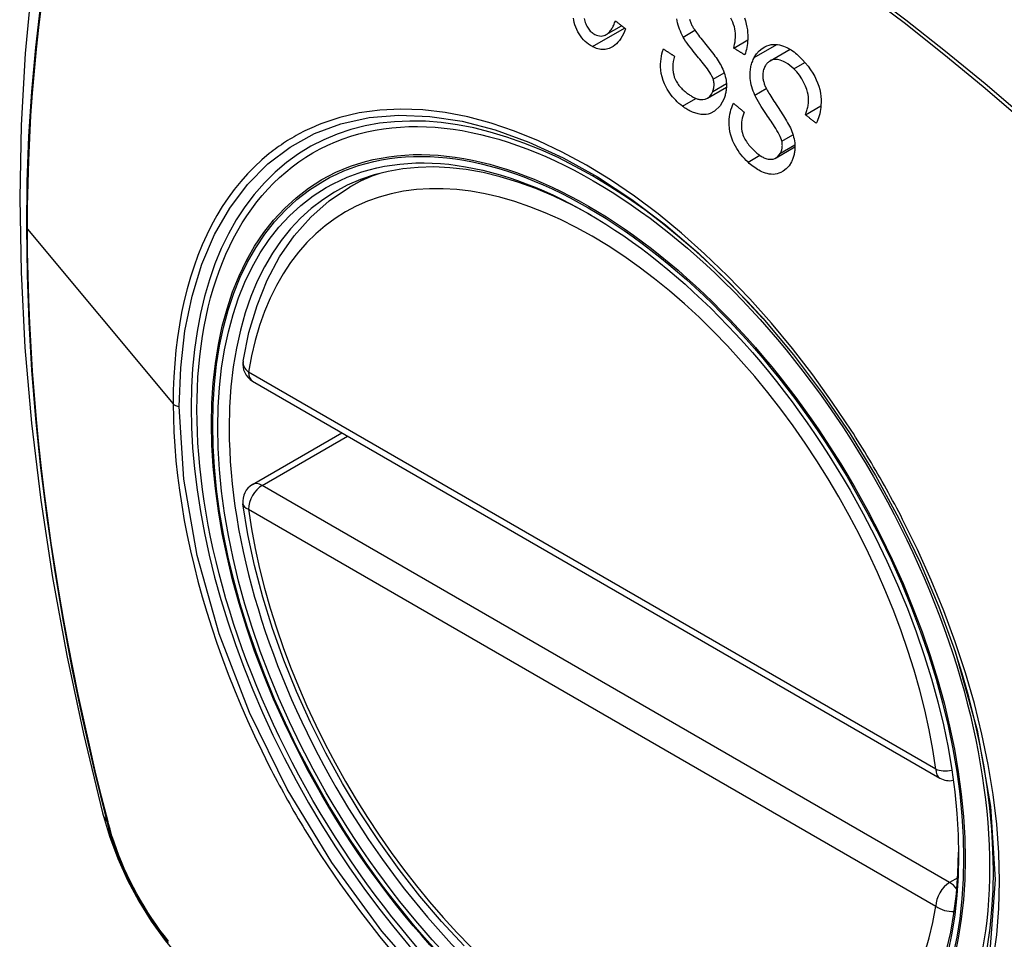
# Model space of a CAD drawing. Header units: inches. Extents: x 20 to 506, y 54 to 236.
# Tile 144 of 245: x 430.492 to 431.094, y 217.267 to 217.828. Entities that reach past the tile are written whole.
import ezdxf

# ---------------------------------------------------------------- set-up
doc = ezdxf.new("R2010")
doc.units = ezdxf.units.IN
doc.header["$MEASUREMENT"] = 0
doc.layers.add('Visible Edges(ANSI)', color=7, linetype='Continuous', lineweight=25)
doc.layers.add('Visible Tangent Edges(ANSI)', color=7, linetype='Continuous', lineweight=25)

msp = doc.modelspace()

# ---------------------------------------------------------------- linework, layer by layer
at = {"layer": 'Visible Edges(ANSI)'}
for p, q in [((430.85059, 217.81924), (430.85994, 217.82463)), ((430.92845, 217.81098), (430.93704, 217.81594)), ((430.95068, 217.80315), (430.96292, 217.81022)), ((430.91244, 217.78049), (430.92399, 217.78715)), ((430.97229, 217.77028), (430.98172, 217.77573)), ((430.9543, 217.74397), (430.96583, 217.75063)), ((430.69389, 217.72612), (430.70416, 217.73205)), ((430.63461, 217.60779), (431.05435, 217.36545)), ((430.63461, 217.54467), (430.68927, 217.57623))]:
    msp.add_line(p, q, dxfattribs=at)
at = {"layer": 'Visible Edges(ANSI)', "flags": 128}
for points in [[(430.5465, 218.0515), (430.53366, 218.01344), (430.5226, 217.97426), (430.5133, 217.93403), (430.50574, 217.89281), (430.4999, 217.85067), (430.49576, 217.80767), (430.49328, 217.76388), (430.49246, 217.71935), (430.49328, 217.67415), (430.4957, 217.62834), (430.49972, 217.58199), (430.50532, 217.53515), (430.51247, 217.4879), (430.52115, 217.44031), (430.53134, 217.39243), (430.54302, 217.34434)], [(430.84216, 217.81188), (430.84101, 217.81253), (430.83988, 217.81327), (430.83879, 217.81411), (430.83775, 217.81504), (430.83674, 217.81607), (430.83579, 217.81719), (430.83489, 217.81838), (430.83406, 217.81964), (430.8333, 217.82095), (430.83261, 217.82233), (430.83201, 217.82378), (430.83149, 217.82524), (430.83109, 217.82666), (430.83079, 217.82802), (430.83056, 217.82931)], [(430.83724, 217.82899), (430.83738, 217.82819), (430.83757, 217.8274), (430.8378, 217.82662), (430.83807, 217.82585), (430.83838, 217.8251), (430.83872, 217.82437), (430.8391, 217.82369), (430.8395, 217.82304), (430.83994, 217.82243), (430.84041, 217.82186), (430.8409, 217.82132), (430.84142, 217.82084), (430.84195, 217.82039), (430.84251, 217.81999), (430.84308, 217.81963), (430.84365, 217.81931)], [(430.84365, 217.81931), (430.84459, 217.81888), (430.84555, 217.81857), (430.8465, 217.81838), (430.84745, 217.81833), (430.8484, 217.81842), (430.84926, 217.81864), (430.84999, 217.81893), (430.8506, 217.81924), (430.85109, 217.81955), (430.85155, 217.8199), (430.852, 217.82028), (430.85242, 217.8207), (430.85283, 217.82116), (430.85322, 217.82164), (430.85359, 217.82215), (430.85394, 217.82269), (430.85428, 217.82325), (430.8546, 217.82383), (430.85491, 217.82443), (430.8552, 217.82504), (430.85547, 217.82567), (430.85574, 217.8263), (430.85598, 217.82695), (430.85622, 217.82759)], [(430.85622, 217.82759), (430.85648, 217.82739), (430.85674, 217.82718), (430.857, 217.82697), (430.85726, 217.82677), (430.85752, 217.82656), (430.85778, 217.82635), (430.85804, 217.82614), (430.8583, 217.82594), (430.85856, 217.82573), (430.85882, 217.82552), (430.85908, 217.82532), (430.85934, 217.82511), (430.8596, 217.8249), (430.85986, 217.8247), (430.86012, 217.82449), (430.86038, 217.82428), (430.86064, 217.82407), (430.8609, 217.82387), (430.86116, 217.82366), (430.86142, 217.82345), (430.86168, 217.82325), (430.86194, 217.82304), (430.8622, 217.82283), (430.86246, 217.82263)], [(430.8976, 217.81773), (430.89699, 217.81888), (430.89641, 217.82006), (430.89587, 217.82127), (430.89538, 217.8225), (430.89493, 217.82376), (430.89454, 217.82504), (430.89421, 217.82634), (430.89396, 217.82762), (430.89378, 217.82881)], [(430.90154, 217.82853), (430.90169, 217.82798), (430.90187, 217.82744), (430.90206, 217.82691), (430.90227, 217.82638), (430.90249, 217.82585), (430.90273, 217.82534), (430.90298, 217.82483), (430.90324, 217.82433), (430.90351, 217.82384), (430.90379, 217.82336), (430.90408, 217.82289), (430.90437, 217.82243)], [(430.92845, 217.81098), (430.92876, 217.81221), (430.92902, 217.81347), (430.92925, 217.81475), (430.92941, 217.81605), (430.92952, 217.81737), (430.92955, 217.8187), (430.92951, 217.82003), (430.92939, 217.82135), (430.92917, 217.82268), (430.92885, 217.82403), (430.92841, 217.82541), (430.9279, 217.82674), (430.92732, 217.828), (430.9267, 217.8292)], [(430.93502, 217.82939), (430.93565, 217.82755), (430.93616, 217.82565), (430.93655, 217.82381), (430.93682, 217.82206), (430.93698, 217.82042), (430.93707, 217.8189), (430.93709, 217.81752), (430.93706, 217.81625), (430.93698, 217.815), (430.93686, 217.81378), (430.93669, 217.81257), (430.93648, 217.81138), (430.93622, 217.81021), (430.93593, 217.80906), (430.9356, 217.80792), (430.93523, 217.80681)], [(430.86246, 217.82263), (430.86185, 217.82111), (430.86117, 217.81964), (430.86043, 217.81824), (430.85962, 217.81691), (430.85875, 217.81566), (430.8578, 217.81451), (430.85681, 217.8135), (430.85585, 217.81268), (430.85493, 217.81202), (430.85405, 217.81149), (430.85323, 217.81109), (430.85242, 217.81076), (430.8516, 217.8105), (430.85076, 217.8103), (430.84991, 217.81017), (430.84905, 217.81011), (430.84818, 217.81012), (430.84731, 217.81019), (430.84644, 217.81033), (430.84558, 217.81053), (430.84472, 217.81079), (430.84386, 217.8111), (430.843, 217.81146), (430.84216, 217.81188)], [(430.90437, 217.82243), (430.90476, 217.82182), (430.90523, 217.82115), (430.90576, 217.82042), (430.90634, 217.81963), (430.90698, 217.8188), (430.90767, 217.81792), (430.90839, 217.81701), (430.90914, 217.81606), (430.90992, 217.81509), (430.91072, 217.8141), (430.91152, 217.81309), (430.91234, 217.81208), (430.91315, 217.81106), (430.91395, 217.81005), (430.91474, 217.80904), (430.91551, 217.80805), (430.91624, 217.80708), (430.91696, 217.80612), (430.91766, 217.80514), (430.91836, 217.80414), (430.91903, 217.80315), (430.91965, 217.80216), (430.92022, 217.80119), (430.92073, 217.80026)], [(430.91596, 217.79204), (430.91563, 217.79294), (430.91516, 217.79392), (430.91458, 217.79497), (430.91391, 217.79608), (430.91316, 217.7972), (430.91237, 217.79832), (430.91157, 217.79941), (430.91079, 217.80044), (430.91002, 217.80142), (430.90926, 217.80236), (430.90851, 217.80329), (430.90776, 217.8042), (430.90699, 217.80512), (430.90621, 217.80606), (430.90541, 217.80702), (430.90459, 217.80804), (430.90373, 217.8091), (430.90284, 217.81024), (430.9019, 217.81145), (430.90095, 217.81272), (430.90001, 217.81402), (430.89912, 217.8153), (430.8983, 217.81655), (430.8976, 217.81773)], [(430.89714, 217.77554), (430.89608, 217.77637), (430.89504, 217.77725), (430.89402, 217.77817), (430.89303, 217.77913), (430.89206, 217.78014), (430.89113, 217.7812), (430.89023, 217.78231), (430.88937, 217.78346), (430.88856, 217.78467), (430.88776, 217.78596), (430.88693, 217.78748), (430.88612, 217.78922), (430.88535, 217.7912), (430.88471, 217.79338), (430.88425, 217.79553), (430.88397, 217.79756), (430.88385, 217.79946), (430.88383, 217.80119), (430.88391, 217.80281), (430.88407, 217.80441), (430.88431, 217.80596), (430.88463, 217.80749), (430.88503, 217.80898), (430.8855, 217.81043)], [(430.8855, 217.81043), (430.88577, 217.81025), (430.88605, 217.81007), (430.88633, 217.80989), (430.88661, 217.8097), (430.88689, 217.80952), (430.88717, 217.80934), (430.88745, 217.80916), (430.88773, 217.80898), (430.88801, 217.8088), (430.88829, 217.80861), (430.88857, 217.80843), (430.88885, 217.80825), (430.88913, 217.80807), (430.88941, 217.80789), (430.88969, 217.80771), (430.88997, 217.80752), (430.89025, 217.80734), (430.89053, 217.80716), (430.89081, 217.80698), (430.89109, 217.8068), (430.89137, 217.80662), (430.89165, 217.80643), (430.89193, 217.80625), (430.89221, 217.80607)], [(430.93523, 217.80681), (430.93495, 217.80698), (430.93466, 217.80715), (430.93438, 217.80733), (430.9341, 217.8075), (430.93381, 217.80767), (430.93353, 217.80785), (430.93325, 217.80802), (430.93297, 217.8082), (430.93268, 217.80837), (430.9324, 217.80854), (430.93212, 217.80872), (430.93184, 217.80889), (430.93155, 217.80907), (430.93127, 217.80924), (430.93099, 217.80941), (430.93071, 217.80959), (430.93042, 217.80976), (430.93014, 217.80994), (430.92986, 217.81011), (430.92958, 217.81028), (430.92929, 217.81046), (430.92901, 217.81063), (430.92873, 217.81081), (430.92845, 217.81098)], [(430.94102, 217.80518), (430.94243, 217.80741), (430.94408, 217.80934), (430.94584, 217.81081), (430.94745, 217.8118), (430.94877, 217.81241), (430.95002, 217.81283), (430.9513, 217.81311), (430.95262, 217.81325), (430.95395, 217.81325), (430.95527, 217.81313), (430.95652, 217.8129), (430.95772, 217.81259), (430.95883, 217.81222), (430.95986, 217.81181), (430.9608, 217.81138), (430.96172, 217.81091), (430.96263, 217.8104), (430.96353, 217.80984), (430.96441, 217.80924), (430.96529, 217.8086), (430.96615, 217.80792), (430.96699, 217.80721), (430.96782, 217.80647), (430.96863, 217.80569)], [(430.89221, 217.80607), (430.8918, 217.80451), (430.89149, 217.80289), (430.89128, 217.80124), (430.8912, 217.79955), (430.89125, 217.79786), (430.89146, 217.79616), (430.8918, 217.79459), (430.8922, 217.79331), (430.89258, 217.79232), (430.89293, 217.79156), (430.89329, 217.79085), (430.89369, 217.79015), (430.89412, 217.78948), (430.89456, 217.78884), (430.89503, 217.78822), (430.89552, 217.78762), (430.89602, 217.78704), (430.89654, 217.78649), (430.89707, 217.78595), (430.89761, 217.78543), (430.89816, 217.78494), (430.89872, 217.78446), (430.89929, 217.784), (430.89986, 217.78356)], [(430.94138, 217.78227), (430.94085, 217.78349), (430.94037, 217.78474), (430.93993, 217.786), (430.93953, 217.78729), (430.93919, 217.78859), (430.93891, 217.7899), (430.93869, 217.79122), (430.93854, 217.7925), (430.93846, 217.79369), (430.93844, 217.79479), (430.93846, 217.7958), (430.93853, 217.79673), (430.93862, 217.79758), (430.93873, 217.79834), (430.93886, 217.79909), (430.93901, 217.79982), (430.93919, 217.80054), (430.93939, 217.80124), (430.93961, 217.80193), (430.93986, 217.80261), (430.94012, 217.80327), (430.9404, 217.80392), (430.9407, 217.80455), (430.94102, 217.80518)], [(430.96513, 217.79825), (430.96394, 217.79935), (430.96271, 217.80038), (430.96145, 217.80131), (430.96015, 217.80214), (430.95892, 217.8028), (430.95782, 217.80328), (430.95688, 217.80362), (430.95605, 217.80384), (430.95524, 217.80399), (430.95443, 217.80407), (430.95362, 217.80406), (430.95283, 217.80396), (430.95207, 217.80377), (430.95138, 217.80351), (430.95078, 217.80321), (430.95026, 217.80289), (430.94984, 217.80259), (430.94945, 217.80226), (430.94909, 217.80192), (430.94874, 217.80154), (430.94842, 217.80114), (430.94811, 217.80071), (430.94782, 217.80026), (430.94755, 217.79979)], [(430.96863, 217.80569), (430.97042, 217.80388), (430.97216, 217.80196), (430.97383, 217.79993), (430.9754, 217.7978), (430.97678, 217.79567), (430.97793, 217.79364), (430.97888, 217.79169), (430.9797, 217.78972), (430.98039, 217.7877), (430.98095, 217.78563), (430.98138, 217.78353), (430.98165, 217.78151), (430.98179, 217.77961), (430.98181, 217.77785), (430.98176, 217.77625), (430.98164, 217.77481), (430.98147, 217.77349), (430.98124, 217.77219), (430.98096, 217.77093), (430.98063, 217.76969), (430.98026, 217.76849), (430.97983, 217.76731), (430.97936, 217.76616), (430.97884, 217.76505)], [(430.92073, 217.80026), (430.92126, 217.7992), (430.92175, 217.79813), (430.92221, 217.79703), (430.92262, 217.79591), (430.92299, 217.79476), (430.92331, 217.7936), (430.92357, 217.79243), (430.92376, 217.79132), (430.92389, 217.79029), (430.92396, 217.78934), (430.924, 217.78848), (430.924, 217.7877), (430.92398, 217.787), (430.92395, 217.78635), (430.92389, 217.7857), (430.92382, 217.78505), (430.92372, 217.78442), (430.92361, 217.78379), (430.92349, 217.78318), (430.92334, 217.78257), (430.92318, 217.78197), (430.923, 217.78137), (430.92281, 217.78079), (430.9226, 217.78021)], [(430.94755, 217.79979), (430.94725, 217.79917), (430.94698, 217.79854), (430.94674, 217.79787), (430.94654, 217.79718), (430.94639, 217.79647), (430.94628, 217.79574), (430.94621, 217.795), (430.94619, 217.79429), (430.9462, 217.79363), (430.94624, 217.793), (430.94632, 217.7924), (430.94641, 217.79184), (430.94652, 217.7913), (430.94665, 217.79076), (430.9468, 217.79023), (430.94697, 217.7897), (430.94715, 217.78917), (430.94734, 217.78864), (430.94755, 217.78813), (430.94776, 217.78761), (430.94799, 217.78711), (430.94823, 217.78661), (430.94847, 217.78612), (430.94871, 217.78564)], [(430.97229, 217.77028), (430.97253, 217.77093), (430.97276, 217.77158), (430.97298, 217.77225), (430.97319, 217.77293), (430.97338, 217.77361), (430.97355, 217.7743), (430.97371, 217.775), (430.97384, 217.77571), (430.97395, 217.77643), (430.97405, 217.77716), (430.97411, 217.77789), (430.97416, 217.77864), (430.97417, 217.77939), (430.97415, 217.78022), (430.97407, 217.78128), (430.97389, 217.78256), (430.97357, 217.78407), (430.97307, 217.78578), (430.97234, 217.78773), (430.97135, 217.78987), (430.97007, 217.79214), (430.96856, 217.79435), (430.96691, 217.79639), (430.96513, 217.79825)], [(430.91571, 217.78456), (430.91581, 217.78484), (430.91591, 217.78512), (430.916, 217.78541), (430.91608, 217.78571), (430.91615, 217.786), (430.91622, 217.78631), (430.91628, 217.78661), (430.91634, 217.78692), (430.91638, 217.78723), (430.91641, 217.78755), (430.91644, 217.78787), (430.91646, 217.78819), (430.91646, 217.78851), (430.91646, 217.78883), (430.91645, 217.78916), (430.91643, 217.78948), (430.9164, 217.7898), (430.91636, 217.79012), (430.91632, 217.79045), (430.91626, 217.79077), (430.9162, 217.79109), (430.91613, 217.7914), (430.91605, 217.79172), (430.91596, 217.79204)], [(430.89986, 217.78356), (430.90032, 217.78321), (430.90078, 217.78288), (430.90124, 217.78256), (430.90171, 217.78224), (430.90218, 217.78194), (430.90266, 217.78164), (430.90314, 217.78136), (430.90362, 217.7811), (430.90411, 217.78085), (430.90461, 217.78061), (430.9051, 217.78039), (430.9056, 217.78019), (430.90611, 217.78001), (430.90661, 217.77986), (430.90712, 217.77973), (430.90762, 217.77963), (430.90813, 217.77956), (430.90866, 217.77952), (430.90959, 217.77956), (430.91095, 217.77984), (430.91244, 217.78049), (430.91378, 217.7815), (430.91488, 217.78288), (430.91571, 217.78456)], [(430.94871, 217.78564), (430.94906, 217.78499), (430.94947, 217.78425), (430.94995, 217.78345), (430.95048, 217.78259), (430.95105, 217.78166), (430.95167, 217.78069), (430.95233, 217.77968), (430.95301, 217.77863), (430.95372, 217.77755), (430.95444, 217.77645), (430.95518, 217.77533), (430.95592, 217.7742), (430.95666, 217.77307), (430.95739, 217.77194), (430.95811, 217.77083), (430.95881, 217.76972), (430.95948, 217.76864), (430.96013, 217.76759), (430.96076, 217.76651), (430.96139, 217.76542), (430.96198, 217.76434), (430.96254, 217.76327), (430.96304, 217.76223), (430.96347, 217.76123)], [(430.9226, 217.78021), (430.92015, 217.7757), (430.91682, 217.77248), (430.91417, 217.77109), (430.91281, 217.77068), (430.91155, 217.77047), (430.91037, 217.7704), (430.90929, 217.77043), (430.90834, 217.77052), (430.90754, 217.77065), (430.90682, 217.7708), (430.9061, 217.77097), (430.90539, 217.77117), (430.90468, 217.7714), (430.90397, 217.77166), (430.90326, 217.77194), (430.90256, 217.77225), (430.90186, 217.77258), (430.90117, 217.77294), (430.90048, 217.77332), (430.8998, 217.77373), (430.89913, 217.77415), (430.89846, 217.77459), (430.8978, 217.77506), (430.89714, 217.77554)], [(430.95788, 217.75409), (430.95763, 217.75501), (430.95725, 217.75602), (430.95676, 217.75712), (430.95618, 217.7583), (430.95552, 217.75951), (430.95481, 217.76073), (430.95409, 217.76194), (430.95336, 217.7631), (430.95266, 217.7642), (430.95196, 217.76526), (430.95126, 217.7663), (430.95056, 217.76733), (430.94986, 217.76836), (430.94915, 217.76941), (430.94841, 217.77049), (430.94766, 217.77161), (430.94688, 217.7728), (430.94607, 217.77405), (430.94523, 217.77539), (430.94437, 217.77679), (430.94352, 217.77821), (430.94272, 217.77962), (430.94199, 217.78099), (430.94138, 217.78227)], [(430.9372, 217.74135), (430.93612, 217.74242), (430.93505, 217.74352), (430.93402, 217.74468), (430.93303, 217.74588), (430.93207, 217.74713), (430.93116, 217.74842), (430.9303, 217.74977), (430.92949, 217.75116), (430.92873, 217.75261), (430.92799, 217.75421), (430.9273, 217.75597), (430.92668, 217.75789), (430.92618, 217.75996), (430.92583, 217.76206), (430.92566, 217.76404), (430.92563, 217.76589), (430.92571, 217.76758), (430.92587, 217.76912), (430.9261, 217.77058), (430.92641, 217.77201), (430.92679, 217.77339), (430.92724, 217.77473), (430.92776, 217.77603), (430.92834, 217.7773)], [(430.92834, 217.7773), (430.9286, 217.77707), (430.92887, 217.77684), (430.92914, 217.77662), (430.92941, 217.77639), (430.92968, 217.77617), (430.92995, 217.77594), (430.93022, 217.77571), (430.93049, 217.77549), (430.93076, 217.77526), (430.93103, 217.77503), (430.9313, 217.77481), (430.93157, 217.77458), (430.93184, 217.77436), (430.93211, 217.77413), (430.93238, 217.77391), (430.93265, 217.77368), (430.93293, 217.77345), (430.9332, 217.77323), (430.93347, 217.773), (430.93374, 217.77278), (430.93401, 217.77255), (430.93428, 217.77232), (430.93455, 217.7721), (430.93482, 217.77187)], [(430.93482, 217.77187), (430.93437, 217.77071), (430.93398, 217.76951), (430.93364, 217.76827), (430.93338, 217.76699), (430.93321, 217.76568), (430.93312, 217.76435), (430.93314, 217.763), (430.93326, 217.76165), (430.93348, 217.76032), (430.93378, 217.75912), (430.93412, 217.75805), (430.93449, 217.75712), (430.93487, 217.75629), (430.93528, 217.75548), (430.93573, 217.75469), (430.9362, 217.75393), (430.9367, 217.7532), (430.93722, 217.75248), (430.93776, 217.75179), (430.93832, 217.75113), (430.93889, 217.75048), (430.93948, 217.74986), (430.94007, 217.74925), (430.94068, 217.74866)], [(430.97884, 217.76505), (430.97856, 217.76526), (430.97829, 217.76548), (430.97802, 217.7657), (430.97774, 217.76592), (430.97747, 217.76614), (430.9772, 217.76635), (430.97692, 217.76657), (430.97665, 217.76679), (430.97638, 217.76701), (430.9761, 217.76723), (430.97583, 217.76745), (430.97556, 217.76766), (430.97528, 217.76788), (430.97501, 217.7681), (430.97474, 217.76832), (430.97447, 217.76854), (430.97419, 217.76875), (430.97392, 217.76897), (430.97365, 217.76919), (430.97338, 217.76941), (430.9731, 217.76963), (430.97283, 217.76985), (430.97256, 217.77007), (430.97229, 217.77028)], [(430.96347, 217.76123), (430.96392, 217.76012), (430.96433, 217.75899), (430.9647, 217.75785), (430.96503, 217.75669), (430.9653, 217.75552), (430.96552, 217.75434), (430.96569, 217.75317), (430.96579, 217.75207), (430.96583, 217.75105), (430.96583, 217.75012), (430.96579, 217.74928), (430.96573, 217.74852), (430.96565, 217.74785), (430.96556, 217.74721), (430.96545, 217.74659), (430.96532, 217.74598), (430.96517, 217.74538), (430.965, 217.74479), (430.96482, 217.74421), (430.96462, 217.74364), (430.9644, 217.74308), (430.96416, 217.74254), (430.96391, 217.742), (430.96365, 217.74147)], [(430.95698, 217.74688), (430.95711, 217.74714), (430.95723, 217.7474), (430.95735, 217.74766), (430.95746, 217.74793), (430.95756, 217.74821), (430.95766, 217.74849), (430.95775, 217.74878), (430.95783, 217.74907), (430.9579, 217.74936), (430.95796, 217.74966), (430.95802, 217.74997), (430.95806, 217.75027), (430.9581, 217.75059), (430.95812, 217.7509), (430.95814, 217.75122), (430.95815, 217.75153), (430.95814, 217.75185), (430.95813, 217.75217), (430.95811, 217.75249), (430.95808, 217.75281), (430.95805, 217.75313), (430.958, 217.75345), (430.95795, 217.75377), (430.95788, 217.75409)], [(430.94068, 217.74866), (430.94117, 217.7482), (430.94167, 217.74775), (430.94217, 217.74731), (430.94267, 217.74689), (430.94318, 217.74647), (430.9437, 217.74607), (430.94423, 217.74569), (430.94476, 217.74532), (430.94529, 217.74497), (430.94584, 217.74464), (430.94639, 217.74433), (430.94695, 217.74405), (430.94752, 217.74379), (430.94809, 217.74357), (430.94868, 217.74338), (430.94942, 217.74321), (430.9503, 217.7431), (430.95133, 217.7431), (430.95246, 217.74326), (430.95355, 217.7436), (430.95457, 217.74414), (430.9555, 217.74488), (430.95631, 217.7458), (430.95698, 217.74688)], [(430.96365, 217.74147), (430.96223, 217.73921), (430.96051, 217.73729), (430.95876, 217.73591), (430.95724, 217.73506), (430.95607, 217.73457), (430.95492, 217.73423), (430.95374, 217.73402), (430.95254, 217.73393), (430.95131, 217.73397), (430.9501, 217.73412), (430.94893, 217.73437), (430.9478, 217.73469), (430.94672, 217.73507), (430.9457, 217.73549), (430.94476, 217.73594), (430.94387, 217.7364), (430.943, 217.7369), (430.94213, 217.73744), (430.94128, 217.73801), (430.94044, 217.73862), (430.93961, 217.73926), (430.93879, 217.73993), (430.93799, 217.74063), (430.9372, 217.74135)], [(430.62886, 217.61992), (430.63245, 217.6374), (430.63738, 217.65389), (430.64363, 217.66929), (430.65119, 217.68349), (430.66005, 217.69638), (430.67017, 217.70786), (430.68147, 217.71781), (430.69389, 217.72612)], [(430.94628, 217.64605), (430.96502, 217.62374), (430.98277, 217.60025), (430.99952, 217.57563), (431.01508, 217.55013), (431.02938, 217.52391), (431.04232, 217.49711), (431.05378, 217.46999), (431.06373, 217.44262)], [(430.76377, 217.26318), (430.75009, 217.27795), (430.73686, 217.2935), (430.72413, 217.30978), (430.71198, 217.32671), (430.70044, 217.34421), (430.68957, 217.36221), (430.67942, 217.38062), (430.67003, 217.39936), (430.66145, 217.41835), (430.65371, 217.43751), (430.64685, 217.45675), (430.64091, 217.47598), (430.63591, 217.49513), (430.63187, 217.51411), (430.62881, 217.53283)], [(430.54302, 217.34434), (430.54726, 217.33005), (430.5524, 217.31632), (430.55838, 217.30312), (430.56519, 217.2904), (430.5728, 217.27815), (430.58124, 217.26636), (430.59056, 217.25505), (430.60081, 217.24423)]]:
    msp.add_lwpolyline(points, dxfattribs=at)
at = {"layer": 'Visible Edges(ANSI)'}
for centre, start, end in [((430.64051, 217.61802), 170.71815, 240), ((430.64051, 217.53444), 120, 187.82827), ((431.06025, 217.37568), 240, 281.23954)]:
    msp.add_arc(centre, 0.01181, start, end, dxfattribs=at)
for centre, major_axis, start_param, end_param in [((430.94782, 216.94877), (-0.64961, 1.12515), 5.161526, 5.834048), ((430.84308, 217.45084), (0.15748, -0.27276), 2.363977, 7.060801)]:
    msp.add_ellipse(centre, major_axis=major_axis, ratio=0.57735, start_param=start_param, end_param=end_param, dxfattribs=at)
msp.add_ellipse((430.8396, 217.44883), major_axis=(0.15994, -0.27703), ratio=0.57735, dxfattribs=at)
at = {"layer": 'Visible Tangent Edges(ANSI)'}
for p, q in [((430.84216, 217.81188), (430.86176, 217.82319)), ((430.8976, 217.81773), (430.90474, 217.82185)), ((430.94102, 217.80518), (430.95488, 217.81318)), ((430.96513, 217.79825), (430.97196, 217.80219)), ((430.91596, 217.79204), (430.92263, 217.79589)), ((430.91571, 217.78456), (430.92396, 217.78932)), ((430.94138, 217.78227), (430.94837, 217.78631)), ((430.89714, 217.77554), (430.90536, 217.78029)), ((430.95788, 217.75409), (430.96465, 217.758)), ((430.95698, 217.74688), (430.96579, 217.75197)), ((430.9372, 217.74135), (430.94445, 217.74553)), ((430.49722, 217.70051), (430.58617, 217.59385)), ((431.0519, 217.37086), (430.63216, 217.6132)), ((430.64051, 217.54408), (430.69273, 217.57423)), ((431.06025, 217.30175), (430.64051, 217.54408)), ((430.63216, 217.52962), (431.0519, 217.28728)), ((430.54654, 217.33822), (430.54642, 217.33867)), ((431.06524, 217.30463), (431.06025, 217.30175))]:
    msp.add_line(p, q, dxfattribs=at)
at = {"layer": 'Visible Tangent Edges(ANSI)', "flags": 128}
for points in [[(431.10598, 217.76857), (431.08199, 217.78909), (431.05782, 217.80894), (431.03352, 217.82809), (431.0091, 217.84651), (430.9846, 217.86419), (430.96004, 217.88112), (430.93547, 217.89726), (430.9109, 217.9126), (430.88634, 217.92716), (430.8618, 217.94092), (430.83726, 217.95389), (430.81276, 217.96605), (430.78832, 217.9774), (430.76396, 217.98791), (430.73973, 217.99758), (430.71561, 218.00641), (430.69163, 218.01438), (430.6678, 218.0215), (430.64414, 218.02776), (430.62068, 218.03314), (430.59742, 218.03766)], [(430.59761, 218.03503), (430.62079, 218.03062), (430.64419, 218.02534), (430.66778, 218.01918), (430.69155, 218.01216), (430.71547, 218.00428), (430.73953, 217.99555), (430.76372, 217.98596), (430.78801, 217.97553), (430.8124, 217.96425), (430.83685, 217.95215), (430.86133, 217.93923), (430.88581, 217.92551), (430.91031, 217.91099), (430.93481, 217.89566), (430.95931, 217.87954), (430.98379, 217.86262), (431.00821, 217.84494), (431.03254, 217.82651), (431.05676, 217.80735), (431.08083, 217.7875), (431.10472, 217.76697)], [(430.50513, 217.83788), (430.50205, 217.8114), (430.49965, 217.78445), (430.49794, 217.75709), (430.49692, 217.72934), (430.49658, 217.70121), (430.49693, 217.67269), (430.49797, 217.64376), (430.49969, 217.61445), (430.5021, 217.58479), (430.50519, 217.55481), (430.50897, 217.52454), (430.51342, 217.49403), (430.51855, 217.46331), (430.52434, 217.43241), (430.53079, 217.40137), (430.53789, 217.37021), (430.54564, 217.33891)], [(430.49722, 217.70051), (430.4973, 217.71458), (430.49756, 217.72855), (430.49799, 217.74242), (430.49859, 217.75619), (430.49936, 217.76987), (430.50031, 217.78345), (430.50143, 217.79691), (430.50272, 217.81027), (430.50419, 217.82351), (430.50583, 217.83662)], [(431.00009, 217.5779), (430.98867, 217.59497), (430.97675, 217.61154), (430.96438, 217.62756), (430.95152, 217.64303), (430.93823, 217.65788), (430.9246, 217.67206), (430.91067, 217.68548), (430.89653, 217.69808), (430.88224, 217.70979), (430.8678, 217.72058), (430.85321, 217.73049), (430.83852, 217.73947), (430.82381, 217.74747), (430.80917, 217.75444), (430.79465, 217.76035), (430.78028, 217.76519), (430.76612, 217.76896), (430.75219, 217.77164), (430.73855, 217.77324), (430.72524, 217.77373), (430.7123, 217.77312), (430.69984, 217.77141), (430.68787, 217.76863), (430.67642, 217.76477)], [(430.58991, 217.59227), (430.59078, 217.61584), (430.59339, 217.63835), (430.59774, 217.65952), (430.60377, 217.67913), (430.61144, 217.69711), (430.62073, 217.71335), (430.63159, 217.72778), (430.64391, 217.74024), (430.65758, 217.75058), (430.67251, 217.75876), (430.6886, 217.76475), (430.70578, 217.76852), (430.72397, 217.77005), (430.74297, 217.76931), (430.76263, 217.76632), (430.78282, 217.76109), (430.80339, 217.75366), (430.82426, 217.74404), (430.84525, 217.73233), (430.86615, 217.71865), (430.88675, 217.70314), (430.90706, 217.68576), (430.92697, 217.66665), (430.94627, 217.64602)], [(430.67642, 217.76477), (430.675, 217.76421), (430.67358, 217.76362), (430.67218, 217.76302), (430.67079, 217.7624), (430.6694, 217.76177), (430.66803, 217.76112), (430.66666, 217.76045), (430.6653, 217.75977), (430.66396, 217.75907), (430.66262, 217.75835), (430.66129, 217.75762), (430.65997, 217.75687), (430.65866, 217.7561), (430.65736, 217.75532), (430.65607, 217.75452), (430.65479, 217.7537), (430.65352, 217.75287), (430.65225, 217.75202), (430.651, 217.75115), (430.64976, 217.75027), (430.64853, 217.74937), (430.6473, 217.74845), (430.64609, 217.74752), (430.64489, 217.74657)], [(430.64489, 217.74657), (430.64028, 217.74269), (430.63583, 217.73855), (430.63155, 217.73417), (430.62744, 217.72954), (430.6235, 217.72468), (430.61975, 217.71958), (430.61619, 217.71426), (430.61282, 217.70872), (430.60965, 217.70297), (430.60667, 217.69701), (430.60388, 217.69084), (430.60129, 217.68446), (430.5989, 217.67788), (430.59671, 217.67111), (430.59472, 217.66414), (430.59293, 217.65698), (430.59135, 217.64963), (430.58998, 217.6421), (430.58881, 217.6344), (430.58786, 217.62655), (430.58712, 217.61857), (430.58659, 217.61044), (430.58627, 217.6022), (430.58617, 217.59385)], [(430.54642, 217.33867), (430.54245, 217.35431), (430.53865, 217.36992), (430.53501, 217.3855), (430.53153, 217.40104), (430.52822, 217.41656), (430.52507, 217.43204), (430.52208, 217.4475), (430.51925, 217.46291), (430.5166, 217.47828), (430.51411, 217.4936), (430.51178, 217.50887), (430.50963, 217.52408), (430.50765, 217.53923), (430.50584, 217.55431), (430.5042, 217.56933), (430.50274, 217.58426), (430.50144, 217.59912), (430.50032, 217.61389), (430.49937, 217.62858), (430.49859, 217.64317), (430.49799, 217.65766), (430.49756, 217.67205), (430.4973, 217.68633), (430.49722, 217.70051)], [(430.58617, 217.59385), (430.58628, 217.58535), (430.5866, 217.57671), (430.58713, 217.56796), (430.58788, 217.55909), (430.58884, 217.55013), (430.59, 217.54108), (430.59137, 217.53195), (430.59295, 217.52277), (430.59474, 217.51352), (430.59672, 217.50424), (430.59891, 217.49492), (430.60131, 217.48555), (430.6039, 217.47614), (430.6067, 217.46669), (430.60969, 217.45722), (430.61288, 217.44774), (430.61626, 217.43826), (430.61983, 217.4288), (430.62357, 217.41937), (430.62749, 217.40997), (430.63159, 217.40061), (430.63585, 217.39129), (430.64029, 217.38203), (430.64489, 217.37282)], [(430.74726, 217.23388), (430.71369, 217.27196), (430.68297, 217.31386), (430.65583, 217.35869), (430.63282, 217.40554), (430.61434, 217.45348), (430.60086, 217.50126), (430.59268, 217.54787), (430.58991, 217.59227)], [(431.03162, 217.52329), (431.03042, 217.52562), (431.0292, 217.52795), (431.02798, 217.53027), (431.02675, 217.53259), (431.02551, 217.5349), (431.02425, 217.53721), (431.02299, 217.53952), (431.02172, 217.54182), (431.02044, 217.54411), (431.01915, 217.5464), (431.01785, 217.54869), (431.01654, 217.55097), (431.01522, 217.55324), (431.01389, 217.55551), (431.01255, 217.55778), (431.0112, 217.56004), (431.00984, 217.56229), (431.00848, 217.56454), (431.0071, 217.56678), (431.00572, 217.56902), (431.00432, 217.57125), (431.00292, 217.57347), (431.00151, 217.57569), (431.00009, 217.5779)], [(431.08692, 217.25425), (431.08906, 217.26977), (431.09034, 217.2859), (431.09077, 217.30259), (431.09033, 217.3198), (431.08903, 217.33744), (431.08687, 217.35543), (431.08387, 217.37372), (431.08005, 217.39225), (431.07541, 217.41096), (431.06997, 217.42979), (431.06375, 217.44868), (431.05676, 217.46755), (431.04906, 217.48631), (431.04067, 217.5049), (431.03162, 217.52329)], [(431.06373, 217.44263), (431.07719, 217.3948), (431.08536, 217.34814), (431.08803, 217.30363), (431.08511, 217.26242)], [(430.64489, 217.37282), (430.64609, 217.37049), (430.6473, 217.36816), (430.64851, 217.36583), (430.64974, 217.36351), (430.65098, 217.3612), (430.65223, 217.35888), (430.65349, 217.35658), (430.65476, 217.35428), (430.65604, 217.35198), (430.65733, 217.34969), (430.65863, 217.3474), (430.65994, 217.34512), (430.66126, 217.34285), (430.66259, 217.34058), (430.66393, 217.33831), (430.66528, 217.33606), (430.66664, 217.3338), (430.66801, 217.33156), (430.66939, 217.32932), (430.67077, 217.32708), (430.67217, 217.32486), (430.67358, 217.32264), (430.67499, 217.32042), (430.67642, 217.31822)], [(430.54564, 217.33891), (430.54673, 217.33486), (430.54793, 217.3308), (430.54925, 217.32673), (430.55067, 217.32266), (430.55219, 217.31858), (430.55382, 217.31452), (430.55555, 217.31047), (430.55737, 217.30644), (430.5593, 217.30244), (430.56131, 217.29847), (430.56341, 217.29453), (430.56561, 217.29064), (430.56788, 217.2868), (430.57023, 217.28301), (430.57267, 217.27928), (430.57517, 217.27561), (430.57775, 217.27202), (430.58039, 217.2685), (430.5831, 217.26506)], [(430.58327, 217.26593), (430.58063, 217.2693), (430.57804, 217.27275), (430.57553, 217.27627), (430.57308, 217.27986), (430.5707, 217.28351), (430.5684, 217.28722), (430.56618, 217.29097), (430.56404, 217.29478), (430.56198, 217.29862), (430.56001, 217.30251), (430.55812, 217.30642), (430.55633, 217.31036), (430.55463, 217.31432), (430.55303, 217.3183), (430.55153, 217.32228), (430.55012, 217.32627), (430.54882, 217.33026), (430.54763, 217.33424), (430.54654, 217.33822)], [(430.67642, 217.31822), (430.68789, 217.30117), (430.69988, 217.28459), (430.71236, 217.26854), (430.72526, 217.25308)]]:
    msp.add_lwpolyline(points, dxfattribs=at)
at = {"layer": 'Visible Tangent Edges(ANSI)'}
for centre, major_axis, ratio, start_param, end_param in [((430.84208, 217.45027), (-0.17318, 0.29996), 0.57735, 5.05527, 10.652693), ((430.84203, 217.45024), (-0.15059, 0.26083), 0.57735, 4.097754, 6.89782), ((430.85038, 217.45506), (-0.1565, 0.27106), 0.57735, 6.171189, 6.283185), ((430.64051, 217.61802), (-0.01166, 0.00191), 0.667065, 0, 0.886663), ((430.64051, 217.61802), (-0.00591, -0.01023), 0.57735, 5.497787, 6.283185), ((430.5906, 217.59508), (0.00492, 0), 0.57735, 3.590316, 4.570492), ((430.64051, 217.53444), (-0.00591, -0.01023), 0.57735, 3.926991, 5.497787), ((430.64051, 217.53444), (-0.00591, 0.01023), 0.57735, 5.497787, 6.283185), ((430.64051, 217.53444), (-0.0117, -0.00161), 0.470841, 0, 0.713429), ((430.84203, 217.45024), (0.15059, -0.26083), 0.57735, 4.097754, 6.89782), ((431.06025, 217.37568), (-0.00591, -0.01023), 0.57735, 5.497787, 6.283185), ((431.06025, 217.37568), (-0.0117, -0.00161), 0.470841, 0.713429, 1.626628), ((430.65739, 217.37381), (-0.11437, -0.02947), 0.354513, 0, 0.141666), ((430.55495, 217.34182), (-0.00953, -0.00245), 0.359305, 0.141946, 0.405653), ((431.06025, 217.2921), (0.00591, 0.01023), 0.57735, 0.785398, 2.356194), ((431.06025, 217.2921), (0.00591, -0.01023), 0.57735, 1.792602, 2.356194), ((431.06025, 217.2921), (0.01166, -0.00191), 0.667065, 4.028256, 5.068346)]:
    msp.add_ellipse(centre, major_axis=major_axis, ratio=ratio, start_param=start_param, end_param=end_param, dxfattribs=at)
for centre, major_axis in [((430.84267, 217.45061), (-0.17111, 0.29637)), ((430.8397, 217.44889), (0.1627, -0.2818)), ((430.8396, 217.44883), (-0.1621, 0.28076))]:
    msp.add_ellipse(centre, major_axis=major_axis, ratio=0.57735, dxfattribs=at)

doc.saveas('drawing.dxf')
